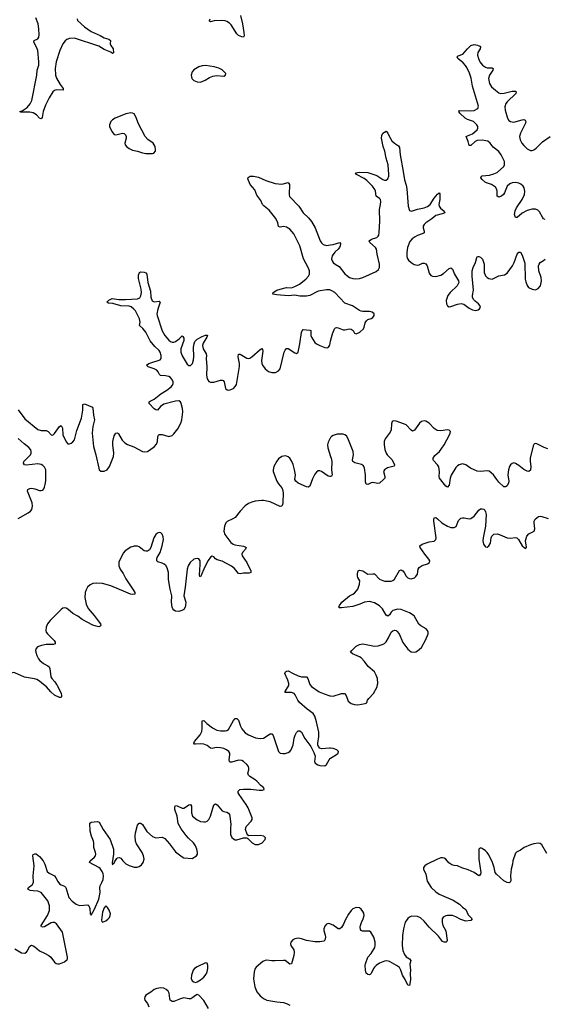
# Model space of a CAD drawing. Header units: inches. Extents: x 1843750 to 1959452, y 907112 to 1016326.
# Tile 25 of 137: x 1896249 to 1902578, y 936140 to 948020. Entities that reach past the tile are written whole.
import ezdxf

# ---------------------------------------------------------------- set-up
doc = ezdxf.new("R2010")
doc.units = ezdxf.units.IN
doc.header["$MEASUREMENT"] = 0
for name, color, linetype in [('B8993', 7, 'Continuous'), ('B8994', 7, 'Continuous'), ('B9903', 7, 'Continuous'), ('B9904', 7, 'Continuous')]:
    doc.layers.add(name, color=color, linetype=linetype)

msp = doc.modelspace()

# ---------------------------------------------------------------- linework, layer by layer
at = {"layer": 'B8993', "color": 6, "elevation": 600}
for points in [[(1896694, 940000), (1896700, 939990), (1896749, 939890), (1896755, 939865), (1896755, 939850), (1896750, 939843), (1896730, 939842), (1896670, 939871), (1896624, 939910), (1896572, 939972), (1896537, 940000)], [(1900000, 939231), (1899988, 939232), (1899890, 939223), (1899870, 939230), (1899854, 939250), (1899844, 939270), (1899844, 939290), (1899860, 939370), (1899858, 939422), (1899830, 939550), (1899810, 939615), (1899789, 939650), (1899719, 939699), (1899623, 939783), (1899603, 939810), (1899574, 939874), (1899561, 939890), (1899530, 939901), (1899450, 939902), (1899450, 939914), (1899495, 939985), (1899496, 940000)], [(1899751, 940000), (1899770, 939973), (1899864, 939910), (1899924, 939884), (1899990, 939862), (1900000, 939861)], [(1896191, 936811), (1896270, 936760), (1896310, 936757), (1896330, 936769), (1896339, 936781), (1896370, 936842), (1896390, 936852), (1896410, 936847), (1896430, 936834), (1896490, 936786), (1896550, 936759), (1896600, 936730), (1896623, 936710), (1896670, 936650), (1896690, 936633), (1896710, 936627), (1896730, 936628), (1896789, 936651), (1896820, 936680), (1896825, 936690), (1896827, 936710), (1896765, 937010), (1896692, 937112), (1896670, 937127), (1896650, 937128), (1896630, 937122), (1896550, 937075), (1896530, 937069), (1896513, 937073), (1896510, 937082), (1896509, 937090), (1896584, 937210), (1896608, 937270), (1896608, 937330), (1896590, 937390), (1896510, 937490), (1896470, 937506), (1896410, 937508), (1896374, 937514), (1896347, 937530), (1896357, 937550), (1896398, 937582), (1896416, 937610), (1896413, 937690), (1896423, 937810), (1896409, 937931), (1896413, 937947), (1896430, 937957), (1896450, 937954), (1896490, 937924), (1896532, 937870), (1896551, 937830), (1896582, 937742), (1896604, 937724), (1896670, 937690), (1896687, 937667), (1896710, 937620), (1896730, 937595), (1896750, 937580), (1896790, 937565), (1896807, 937550), (1896844, 937430), (1896883, 937383), (1896930, 937350), (1896970, 937334), (1897070, 937339), (1897084, 937330), (1897096, 937296), (1897099, 937230), (1897110, 937216), (1897150, 937286), (1897202, 937410), (1897220, 937490), (1897215, 937550), (1897220, 937570), (1897242, 937610), (1897255, 937645), (1897260, 937690), (1897256, 937716), (1897244, 937744), (1897219, 937779), (1897206, 937790), (1897091, 937850), (1897099, 937870), (1897148, 937910), (1897162, 937930), (1897167, 937950), (1897164, 937970), (1897143, 938030), (1897142, 938090), (1897138, 938110), (1897114, 938170), (1897100, 938230), (1897095, 938325), (1897110, 938339), (1897184, 938344), (1897210, 938336), (1897257, 938250), (1897339, 938130), (1897381, 938010), (1897381, 937950), (1897365, 937845), (1897370, 937822), (1897381, 937839), (1897390, 937844), (1897397, 937863), (1897422, 937898), (1897430, 937906), (1897450, 937913), (1897470, 937905), (1897494, 937870), (1897530, 937836), (1897570, 937814), (1897630, 937793), (1897667, 937793), (1897690, 937802), (1897717, 937823), (1897737, 937850), (1897749, 937890), (1897743, 937930), (1897726, 937970), (1897657, 938077), (1897645, 938110), (1897641, 938170), (1897645, 938210), (1897670, 938302), (1897690, 938324), (1897710, 938324), (1897730, 938309), (1897785, 938225), (1897850, 938165), (1897890, 938150), (1897970, 938155), (1897999, 938139), (1898057, 938077), (1898130, 937980), (1898210, 937920), (1898230, 937909), (1898330, 937898), (1898384, 937930), (1898395, 937950), (1898395, 937970), (1898388, 938010), (1898372, 938050), (1898345, 938090), (1898284, 938144), (1898257, 938177), (1898198, 938258), (1898163, 938323), (1898147, 938410), (1898119, 938490), (1898119, 938521), (1898130, 938539), (1898150, 938536), (1898210, 938507), (1898230, 938508), (1898250, 938518), (1898290, 938548), (1898310, 938552), (1898323, 938530), (1898320, 938450), (1898335, 938410), (1898390, 938364), (1898430, 938347), (1898470, 938340), (1898490, 938341), (1898510, 938349), (1898530, 938368), (1898552, 938410), (1898590, 938547), (1898610, 938560), (1898630, 938546), (1898690, 938474), (1898710, 938465), (1898750, 938459), (1898767, 938447), (1898779, 938430), (1898785, 938410), (1898798, 938310), (1898792, 938270), (1898791, 938190), (1898810, 938152), (1898830, 938135), (1898850, 938126), (1898870, 938125), (1898950, 938149), (1898989, 938149), (1899002, 938142), (1899055, 938090), (1899089, 938069), (1899130, 938070), (1899174, 938090), (1899211, 938130), (1899215, 938150), (1899196, 938170), (1899150, 938176), (1899013, 938173), (1899001, 938181), (1898994, 938194), (1898975, 938250), (1898976, 938270), (1898984, 938290), (1899040, 938350), (1899052, 938370), (1899055, 938390), (1899005, 938510), (1898982, 938550), (1898895, 938670), (1898886, 938690), (1898885, 938710), (1898904, 938730), (1898950, 938737), (1899036, 938736), (1899137, 938723), (1899177, 938723), (1899197, 938730), (1899195, 938750), (1899158, 938778), (1899110, 938833), (1899089, 938850), (1899027, 938887), (1899010, 938903), (1899003, 938930), (1899014, 938970), (1899014, 938990), (1899008, 939010), (1898990, 939034), (1898950, 939069), (1898930, 939080), (1898890, 939086), (1898810, 939060), (1898790, 939060), (1898782, 939070), (1898778, 939090), (1898786, 939150), (1898785, 939170), (1898773, 939190), (1898743, 939210), (1898710, 939227), (1898670, 939236), (1898621, 939239), (1898570, 939228), (1898550, 939230), (1898510, 939264), (1898470, 939279), (1898430, 939283), (1898370, 939278), (1898360, 939280), (1898349, 939290), (1898359, 939310), (1898426, 939390), (1898446, 939430), (1898450, 939470), (1898450, 939559), (1898470, 939564), (1898508, 939528), (1898577, 939477), (1898628, 939448), (1898670, 939440), (1898730, 939441), (1898750, 939443), (1898770, 939454), (1898830, 939565), (1898850, 939587), (1898870, 939589), (1898890, 939568), (1898914, 939494), (1898930, 939462), (1898970, 939416), (1899010, 939390), (1899096, 939356), (1899150, 939345), (1899190, 939353), (1899270, 939403), (1899290, 939404), (1899298, 939398), (1899313, 939373), (1899370, 939190), (1899393, 939170), (1899425, 939165), (1899450, 939167), (1899490, 939179), (1899510, 939192), (1899524, 939210), (1899548, 939270), (1899559, 939350), (1899572, 939388), (1899590, 939420), (1899610, 939440), (1899630, 939441), (1899650, 939422), (1899690, 939346), (1899761, 939250), (1899798, 939178), (1899813, 939133), (1899807, 939070), (1899810, 939061), (1899815, 939050), (1899844, 939030), (1899870, 939021), (1899930, 939018), (1899950, 939033), (1899981, 939090), (1899995, 939105), (1900000, 939109)], [(1900000, 937108), (1899990, 937112), (1899970, 937113), (1899950, 937106), (1899930, 937083), (1899920, 937050), (1899920, 937030), (1899936, 936976), (1899939, 936950), (1899930, 936912), (1899917, 936903), (1899870, 936893), (1899810, 936895), (1899711, 936911), (1899650, 936931), (1899610, 936937), (1899570, 936930), (1899544, 936916), (1899520, 936890), (1899516, 936870), (1899522, 936850), (1899556, 936796), (1899562, 936770), (1899557, 936730), (1899530, 936630), (1899510, 936625), (1899450, 936667), (1899430, 936670), (1899330, 936663), (1899290, 936664), (1899230, 936673), (1899210, 936670), (1899184, 936656), (1899101, 936590), (1899088, 936570), (1899077, 936530), (1899071, 936449), (1899084, 936350), (1899111, 936290), (1899150, 936241), (1899190, 936210), (1899230, 936191), (1899350, 936169), (1899430, 936162), (1899470, 936150), (1899510, 936130)], [(1898529, 936090), (1898470, 936187), (1898410, 936250), (1898390, 936260), (1898370, 936248), (1898339, 936221), (1898312, 936208), (1898290, 936206), (1898230, 936218), (1898190, 936208), (1898110, 936175), (1898090, 936174), (1898065, 936190), (1898059, 936210), (1898053, 936273), (1898039, 936299), (1898018, 936318), (1897990, 936333), (1897950, 936339), (1897902, 936330), (1897870, 936318), (1897830, 936286), (1897773, 936250), (1897758, 936230), (1897753, 936210), (1897760, 936190), (1897791, 936150), (1897806, 936110)]]:
    msp.add_lwpolyline(points, dxfattribs=at)
for points in [[(1897290, 937327), (1897270, 937305), (1897250, 937252), (1897235, 937155), (1897240, 937140), (1897250, 937130), (1897290, 937149), (1897313, 937167), (1897331, 937189), (1897342, 937210), (1897344, 937230), (1897330, 937275), (1897310, 937307)], [(1898490, 936639), (1898390, 936592), (1898358, 936570), (1898342, 936550), (1898320, 936490), (1898316, 936450), (1898330, 936424), (1898350, 936410), (1898370, 936404), (1898390, 936410), (1898430, 936436), (1898470, 936469), (1898497, 936503), (1898510, 936530), (1898518, 936570), (1898518, 936610), (1898510, 936635)]]:
    msp.add_lwpolyline(points, close=True, dxfattribs=at)
at = {"layer": 'B8994', "color": 6, "elevation": 600}
for points in [[(1896942, 948030), (1896948, 948010), (1897030, 947933), (1897110, 947878), (1897222, 947830), (1897270, 947800), (1897326, 947786), (1897346, 947770), (1897341, 947730), (1897349, 947709), (1897375, 947670), (1897379, 947621), (1897370, 947610), (1897347, 947627), (1897270, 947659), (1897202, 947702), (1896910, 947797), (1896850, 947794), (1896819, 947781), (1896796, 947764), (1896768, 947730), (1896732, 947648), (1896691, 947510), (1896678, 947430), (1896683, 947350), (1896694, 947314), (1896737, 947237), (1896772, 947190), (1896773, 947170), (1896690, 947175), (1896670, 947167), (1896650, 947149), (1896604, 947076), (1896560, 946990), (1896531, 946910), (1896521, 946839), (1896510, 946822), (1896490, 946833), (1896452, 946872), (1896410, 946896), (1896370, 946904), (1896263, 946903), (1896250, 946910), (1896280, 946920), (1896339, 946961), (1896376, 947004), (1896397, 947043), (1896456, 947350), (1896461, 947410), (1896479, 947470), (1896480, 947510), (1896469, 947649), (1896453, 947690), (1896419, 947750), (1896422, 947770), (1896467, 947790), (1896481, 947810), (1896485, 947835), (1896482, 947910), (1896474, 947970), (1896442, 948042)], [(1898912, 948070), (1898937, 947970), (1898955, 947865), (1898956, 947824), (1898950, 947808), (1898928, 947812), (1898890, 947827), (1898870, 947848), (1898799, 947959), (1898779, 947979), (1898750, 947999), (1898727, 948007), (1898689, 948011), (1898594, 948006), (1898550, 947994), (1898541, 948001), (1898540, 948010), (1898548, 948030)], [(1900000, 944755), (1899990, 944759), (1899950, 944761), (1899850, 944743), (1899750, 944692), (1899710, 944683), (1899630, 944684), (1899570, 944694), (1899490, 944688), (1899350, 944698), (1899304, 944710), (1899306, 944730), (1899350, 944755), (1899391, 944770), (1899469, 944789), (1899530, 944786), (1899570, 944801), (1899626, 944830), (1899701, 944890), (1899735, 944925), (1899746, 944950), (1899745, 944990), (1899731, 945030), (1899674, 945134), (1899627, 945290), (1899556, 945436), (1899510, 945491), (1899470, 945518), (1899430, 945524), (1899390, 945516), (1899370, 945526), (1899364, 945570), (1899339, 945619), (1899260, 945720), (1899198, 945770), (1899180, 945790), (1899159, 945839), (1899110, 945901), (1899085, 945965), (1899028, 946030), (1899002, 946098), (1899006, 946114), (1899028, 946132), (1899070, 946130), (1899130, 946120), (1899218, 946078), (1899330, 946044), (1899410, 946035), (1899490, 946056), (1899503, 946030), (1899499, 945910), (1899505, 945885), (1899615, 945770), (1899671, 945690), (1899734, 945630), (1899770, 945584), (1899812, 945510), (1899876, 945350), (1899890, 945326), (1899910, 945307), (1899950, 945297), (1900000, 945304)], [(1896231, 943311), (1896310, 943202), (1896470, 943077), (1896510, 943065), (1896570, 943065), (1896593, 943053), (1896630, 943011), (1896650, 943008), (1896670, 943026), (1896730, 943110), (1896750, 943125), (1896764, 943090), (1896769, 943010), (1896810, 942928), (1896830, 942903), (1896850, 942902), (1896870, 942909), (1896890, 942925), (1896910, 942950), (1896937, 943063), (1896995, 943210), (1897010, 943310), (1897010, 943378), (1897030, 943385), (1897126, 943346), (1897133, 943333), (1897138, 943250), (1897151, 943190), (1897133, 943110), (1897125, 943030), (1897138, 942870), (1897166, 942770), (1897202, 942610), (1897210, 942589), (1897230, 942573), (1897270, 942571), (1897305, 942590), (1897332, 942630), (1897365, 942710), (1897379, 942750), (1897384, 942790), (1897374, 942890), (1897374, 942930), (1897390, 942999), (1897410, 943029), (1897430, 943033), (1897443, 943023), (1897486, 942946), (1897516, 942916), (1897550, 942894), (1897626, 942866), (1897730, 942811), (1897750, 942805), (1897790, 942809), (1897870, 942867), (1897900, 942900), (1897911, 942930), (1897917, 942990), (1897927, 943013), (1897967, 943013), (1898050, 942992), (1898090, 943004), (1898110, 943022), (1898157, 943083), (1898193, 943150), (1898207, 943190), (1898219, 943290), (1898215, 943330), (1898199, 943390), (1898189, 943409), (1898170, 943420), (1898130, 943419), (1897990, 943379), (1897949, 943351), (1897910, 943309), (1897890, 943311), (1897870, 943326), (1897813, 943390), (1897813, 943410), (1897823, 943417), (1897870, 943442), (1897950, 943504), (1898026, 943550), (1898076, 943590), (1898094, 943610), (1898102, 943630), (1898102, 943650), (1898094, 943670), (1898070, 943701), (1898050, 943714), (1898010, 943723), (1897947, 943727), (1897937, 943737), (1897921, 943770), (1897903, 943790), (1897870, 943808), (1897800, 943830), (1897778, 943850), (1897807, 943870), (1897830, 943879), (1897944, 943916), (1897957, 943930), (1897956, 943970), (1897943, 944010), (1897930, 944029), (1897878, 944078), (1897825, 944145), (1897771, 944251), (1897734, 944294), (1897696, 944330), (1897701, 944370), (1897695, 944410), (1897645, 944505), (1897628, 944528), (1897596, 944556), (1897570, 944565), (1897470, 944568), (1897374, 944594), (1897320, 944600), (1897301, 944610), (1897323, 944637), (1897366, 944654), (1897445, 944645), (1897524, 944644), (1897670, 944650), (1897697, 944663), (1897711, 944689), (1897719, 944730), (1897715, 944770), (1897682, 944898), (1897682, 944938), (1897694, 944970), (1897710, 944976), (1897752, 944972), (1897770, 944965), (1897783, 944950), (1897797, 944850), (1897826, 944746), (1897831, 944670), (1897848, 944628), (1897870, 944617), (1897930, 944622), (1897942, 944610), (1897914, 944526), (1897905, 944470), (1897906, 944450), (1897970, 944265), (1897999, 944210), (1898050, 944153), (1898070, 944137), (1898090, 944129), (1898110, 944129), (1898130, 944137), (1898172, 944168), (1898210, 944207), (1898219, 944199), (1898230, 944177), (1898229, 944150), (1898195, 944050), (1898192, 944010), (1898210, 943962), (1898270, 943865), (1898290, 943849), (1898309, 943849), (1898332, 943870), (1898346, 943914), (1898350, 943950), (1898347, 944070), (1898354, 944110), (1898364, 944136), (1898390, 944165), (1898450, 944199), (1898490, 944215), (1898514, 944214), (1898508, 944190), (1898462, 944118), (1898453, 944090), (1898463, 944050), (1898498, 943990), (1898503, 943970), (1898499, 943930), (1898506, 943830), (1898503, 943730), (1898510, 943686), (1898530, 943655), (1898550, 943645), (1898590, 943647), (1898670, 943670), (1898690, 943671), (1898705, 943665), (1898718, 943650), (1898731, 943571), (1898753, 943553), (1898770, 943550), (1898790, 943554), (1898828, 943570), (1898850, 943593), (1898863, 943617), (1898903, 943837), (1898903, 943870), (1898885, 943950), (1898890, 943984), (1898910, 943986), (1898990, 943937), (1899010, 943933), (1899024, 943936), (1899051, 943950), (1899150, 944041), (1899171, 944051), (1899179, 944039), (1899182, 944022), (1899167, 943907), (1899172, 943872), (1899180, 943850), (1899210, 943809), (1899250, 943773), (1899290, 943762), (1899336, 943764), (1899370, 943781), (1899391, 943809), (1899441, 944010), (1899450, 944034), (1899465, 944050), (1899470, 944054), (1899490, 944053), (1899570, 944000), (1899590, 943994), (1899610, 944009), (1899630, 944108), (1899650, 944246), (1899656, 944264), (1899670, 944282), (1899750, 944275), (1899761, 944270), (1899763, 944210), (1899769, 944190), (1899810, 944126), (1899830, 944110), (1899870, 944087), (1899930, 944064), (1899959, 944061), (1899973, 944067), (1899989, 944091), (1900000, 944139)], [(1896230, 942000), (1896352, 942068), (1896381, 942090), (1896394, 942110), (1896402, 942150), (1896398, 942190), (1896343, 942330), (1896347, 942350), (1896370, 942363), (1896390, 942366), (1896430, 942360), (1896490, 942341), (1896510, 942339), (1896530, 942345), (1896541, 942359), (1896550, 942381), (1896558, 942410), (1896563, 942457), (1896563, 942590), (1896550, 942621), (1896530, 942641), (1896510, 942653), (1896470, 942661), (1896330, 942643), (1896309, 942650), (1896294, 942670), (1896299, 942690), (1896360, 942750), (1896378, 942770), (1896387, 942790), (1896388, 942810), (1896383, 942830), (1896360, 942860), (1896302, 942902), (1896230, 942967)], [(1900000, 942978), (1899993, 942970), (1899970, 942924), (1899964, 942890), (1899967, 942853), (1900000, 942748)], [(1900000, 942510), (1899990, 942507), (1899970, 942513), (1899890, 942567), (1899870, 942576), (1899850, 942575), (1899830, 942562), (1899810, 942535), (1899782, 942478), (1899750, 942391), (1899730, 942379), (1899710, 942382), (1899608, 942428), (1899579, 942450), (1899570, 942470), (1899575, 942530), (1899566, 942590), (1899550, 942651), (1899530, 942699), (1899509, 942729), (1899490, 942745), (1899470, 942754), (1899450, 942757), (1899410, 942749), (1899370, 942721), (1899350, 942695), (1899316, 942630), (1899306, 942590), (1899308, 942570), (1899351, 942451), (1899370, 942421), (1899412, 942372), (1899421, 942350), (1899427, 942310), (1899424, 942190), (1899420, 942170), (1899410, 942152), (1899390, 942147), (1899270, 942202), (1899190, 942218), (1899170, 942220), (1899090, 942211), (1899050, 942200), (1899010, 942183), (1898970, 942154), (1898910, 942090), (1898847, 942013), (1898822, 941998), (1898753, 941967), (1898738, 941950), (1898721, 941910), (1898714, 941850), (1898723, 941810), (1898795, 941710), (1898823, 941690), (1898843, 941683), (1898948, 941668), (1898970, 941661), (1898983, 941650), (1898973, 941630), (1898937, 941590), (1898930, 941570), (1898932, 941550), (1898991, 941470), (1899038, 941370), (1899037, 941350), (1899017, 941343), (1898950, 941343), (1898910, 941335), (1898890, 941337), (1898839, 941399), (1898806, 941426), (1898690, 941488), (1898630, 941502), (1898613, 941513), (1898590, 941538), (1898570, 941546), (1898550, 941535), (1898525, 941495), (1898483, 941417), (1898430, 941299), (1898422, 941302), (1898417, 941317), (1898428, 941448), (1898427, 941490), (1898410, 941515), (1898390, 941519), (1898351, 941509), (1898307, 941470), (1898282, 941430), (1898268, 941392), (1898247, 941173), (1898230, 941070), (1898252, 940992), (1898251, 940950), (1898245, 940930), (1898230, 940905), (1898205, 940890), (1898170, 940880), (1898130, 940884), (1898110, 940895), (1898096, 940910), (1898089, 940930), (1898081, 940990), (1898084, 941070), (1898063, 941150), (1898046, 941266), (1898044, 941350), (1898030, 941406), (1898014, 941434), (1897994, 941450), (1897970, 941462), (1897917, 941477), (1897905, 941490), (1897904, 941510), (1897909, 941530), (1897943, 941590), (1897970, 941671), (1897983, 941750), (1897981, 941781), (1897970, 941811), (1897950, 941827), (1897930, 941831), (1897910, 941825), (1897890, 941807), (1897866, 941770), (1897833, 941650), (1897815, 941625), (1897790, 941609), (1897770, 941606), (1897750, 941612), (1897690, 941658), (1897670, 941667), (1897630, 941669), (1897590, 941654), (1897520, 941610), (1897496, 941584), (1897447, 941473), (1897444, 941430), (1897461, 941390), (1897497, 941337), (1897530, 941272), (1897627, 941130), (1897637, 941110), (1897637, 941090), (1897615, 941085), (1897588, 941090), (1897530, 941111), (1897350, 941190), (1897250, 941218), (1897170, 941223), (1897130, 941217), (1897098, 941202), (1897067, 941173), (1897050, 941141), (1897041, 941110), (1897036, 941050), (1897050, 940966), (1897074, 940914), (1897148, 940830), (1897210, 940750), (1897224, 940730), (1897228, 940710), (1897219, 940701), (1897204, 940696), (1897170, 940701), (1897130, 940716), (1897003, 940783), (1896950, 940821), (1896890, 940856), (1896830, 940908), (1896810, 940920), (1896790, 940924), (1896770, 940919), (1896750, 940905), (1896615, 940770), (1896585, 940730), (1896570, 940690), (1896566, 940650), (1896569, 940630), (1896585, 940610), (1896666, 940530), (1896677, 940510), (1896678, 940490), (1896658, 940482), (1896570, 940482), (1896513, 940470), (1896466, 940454), (1896447, 940433), (1896441, 940410), (1896443, 940390), (1896456, 940350), (1896477, 940310), (1896493, 940290), (1896538, 940250), (1896590, 940222), (1896603, 940210), (1896611, 940190), (1896626, 940090), (1896637, 940070), (1896675, 940030), (1896694, 940000)], [(1899496, 940000), (1899497, 940010), (1899485, 940050), (1899448, 940130), (1899455, 940150), (1899470, 940160), (1899490, 940164), (1899550, 940130), (1899610, 940103), (1899650, 940093), (1899711, 940091), (1899727, 940070), (1899744, 940010), (1899751, 940000)], [(1896537, 940000), (1896490, 940039), (1896457, 940057), (1896427, 940067), (1896309, 940089), (1896190, 940140), (1896170, 940143), (1896132, 940128), (1896050, 940056), (1896001, 940000)]]:
    msp.add_lwpolyline(points, dxfattribs=at)
at = {"layer": 'B8994', "color": 6, "elevation": 700}
for points in [[(1898490, 947465), (1898450, 947462), (1898410, 947451), (1898350, 947413), (1898330, 947390), (1898319, 947350), (1898321, 947330), (1898327, 947310), (1898350, 947285), (1898390, 947269), (1898430, 947265), (1898486, 947290), (1898538, 947322), (1898580, 947340), (1898627, 947347), (1898710, 947340), (1898734, 947350), (1898736, 947370), (1898690, 947414), (1898650, 947434), (1898595, 947450)], [(1897590, 946894), (1897530, 946882), (1897400, 946830), (1897367, 946810), (1897349, 946791), (1897332, 946750), (1897333, 946730), (1897362, 946670), (1897390, 946636), (1897410, 946632), (1897490, 946650), (1897510, 946646), (1897526, 946630), (1897532, 946610), (1897532, 946590), (1897519, 946530), (1897521, 946510), (1897536, 946490), (1897570, 946464), (1897610, 946444), (1897672, 946432), (1897730, 946412), (1897770, 946404), (1897850, 946405), (1897869, 946411), (1897887, 946433), (1897889, 946451), (1897882, 946490), (1897858, 946530), (1897794, 946574), (1897762, 946610), (1897684, 946764), (1897650, 946849), (1897630, 946884), (1897610, 946893)]]:
    msp.add_lwpolyline(points, close=True, dxfattribs=at)
at = {"layer": 'B9903', "color": 6, "elevation": 600}
for points in [[(1900000, 939861), (1900030, 939857), (1900130, 939890), (1900169, 939889), (1900186, 939866), (1900210, 939799), (1900249, 939769), (1900290, 939757), (1900330, 939754), (1900419, 939770), (1900430, 939774), (1900437, 939783), (1900446, 939810), (1900460, 939830), (1900516, 939890), (1900560, 939970), (1900567, 940000)], [(1900000, 939109), (1900017, 939123), (1900070, 939152), (1900091, 939169), (1900094, 939190), (1900074, 939210), (1900030, 939226), (1900000, 939231)], [(1902610, 937958), (1902550, 938063), (1902530, 938081), (1902505, 938085), (1902450, 938078), (1902410, 938064), (1902336, 938030), (1902290, 937998), (1902244, 937976), (1902230, 937962), (1902198, 937870), (1902193, 937830), (1902177, 937770), (1902171, 937691), (1902174, 937630), (1902166, 937614), (1902150, 937605), (1902130, 937608), (1902089, 937630), (1902000, 937710), (1901987, 937730), (1901975, 937790), (1901955, 937850), (1901910, 937944), (1901890, 937972), (1901870, 937991), (1901830, 938020), (1901810, 938027), (1901799, 938021), (1901789, 938010), (1901788, 937892), (1901811, 937730), (1901809, 937710), (1901802, 937698), (1901790, 937690), (1901730, 937730), (1901661, 937761), (1901585, 937785), (1901530, 937809), (1901490, 937815), (1901464, 937824), (1901428, 937848), (1901390, 937890), (1901370, 937903), (1901350, 937907), (1901330, 937906), (1901290, 937891), (1901166, 937830), (1901135, 937810), (1901121, 937790), (1901121, 937770), (1901150, 937710), (1901166, 937626), (1901213, 937550), (1901270, 937496), (1901308, 937470), (1901478, 937398), (1901554, 937350), (1901591, 937311), (1901630, 937282), (1901660, 937220), (1901707, 937170), (1901691, 937150), (1901630, 937145), (1901570, 937165), (1901510, 937197), (1901470, 937211), (1901410, 937213), (1901390, 937209), (1901359, 937190), (1901347, 937170), (1901345, 937125), (1901355, 937090), (1901390, 937028), (1901405, 936910), (1901402, 936898), (1901393, 936890), (1901372, 936888), (1901350, 936896), (1901302, 936962), (1901191, 937071), (1901130, 937142), (1901083, 937183), (1901050, 937199), (1900975, 937205), (1900950, 937193), (1900930, 937176), (1900901, 937130), (1900878, 937050), (1900867, 936970), (1900864, 936850), (1900870, 936790), (1900890, 936742), (1900913, 936713), (1900952, 936690), (1900969, 936670), (1900955, 936625), (1900964, 936550), (1900960, 936510), (1900963, 936437), (1900950, 936367), (1900930, 936371), (1900899, 936439), (1900866, 936490), (1900848, 936550), (1900830, 936583), (1900795, 936610), (1900710, 936657), (1900677, 936663), (1900650, 936662), (1900590, 936638), (1900550, 936610), (1900531, 936590), (1900517, 936570), (1900490, 936510), (1900479, 936501), (1900470, 936496), (1900450, 936501), (1900430, 936515), (1900421, 936550), (1900418, 936610), (1900421, 936630), (1900448, 936710), (1900490, 936754), (1900534, 936826), (1900539, 936850), (1900538, 936890), (1900523, 936950), (1900486, 937010), (1900470, 937021), (1900383, 937023), (1900369, 937029), (1900362, 937042), (1900357, 937070), (1900359, 937090), (1900372, 937128), (1900393, 937170), (1900403, 937210), (1900399, 937239), (1900390, 937261), (1900370, 937287), (1900350, 937304), (1900310, 937307), (1900270, 937292), (1900247, 937273), (1900214, 937226), (1900178, 937162), (1900155, 937105), (1900130, 937065), (1900111, 937049), (1900090, 937052), (1900030, 937095), (1900000, 937108)]]:
    msp.add_lwpolyline(points, dxfattribs=at)
at = {"layer": 'B9904', "color": 6, "elevation": 600}
for points in [[(1902590, 945607), (1902570, 945618), (1902556, 945636), (1902522, 945702), (1902501, 945721), (1902470, 945733), (1902430, 945732), (1902370, 945719), (1902310, 945687), (1902250, 945634), (1902230, 945632), (1902217, 945670), (1902225, 945715), (1902242, 945750), (1902312, 945850), (1902341, 945910), (1902343, 945950), (1902334, 945990), (1902323, 946010), (1902295, 946035), (1902270, 946048), (1902230, 946056), (1902190, 946051), (1902161, 946039), (1902130, 946010), (1902097, 945930), (1902085, 945910), (1902062, 945890), (1902030, 945878), (1902010, 945889), (1902011, 945950), (1902007, 945970), (1901990, 945998), (1901941, 946030), (1901870, 946056), (1901828, 946090), (1901814, 946110), (1901821, 946130), (1901830, 946134), (1901916, 946144), (1901970, 946158), (1902010, 946177), (1902090, 946250), (1902098, 946270), (1902097, 946310), (1902058, 946390), (1902030, 946430), (1901961, 946481), (1901926, 946530), (1901895, 946555), (1901830, 946568), (1901770, 946561), (1901743, 946550), (1901690, 946503), (1901670, 946502), (1901659, 946550), (1901636, 946610), (1901650, 946620), (1901710, 946644), (1901746, 946670), (1901767, 946690), (1901777, 946710), (1901776, 946730), (1901766, 946750), (1901724, 946790), (1901701, 946801), (1901650, 946815), (1901623, 946830), (1901560, 946890), (1901547, 946913), (1901557, 946923), (1901690, 946919), (1901730, 946926), (1901777, 946950), (1901785, 946975), (1901710, 947218), (1901695, 947315), (1901676, 947376), (1901643, 947443), (1901626, 947466), (1901598, 947498), (1901536, 947550), (1901525, 947570), (1901538, 947582), (1901597, 947603), (1901650, 947670), (1901690, 947708), (1901730, 947720), (1901773, 947713), (1901802, 947702), (1901810, 947690), (1901804, 947670), (1901778, 947622), (1901774, 947590), (1901783, 947550), (1901802, 947510), (1901832, 947472), (1901867, 947447), (1901890, 947440), (1901950, 947437), (1901963, 947430), (1901958, 947410), (1901916, 947350), (1901903, 947310), (1901917, 947250), (1901940, 947210), (1901988, 947168), (1902030, 947138), (1902050, 947131), (1902094, 947134), (1902190, 947157), (1902230, 947156), (1902239, 947150), (1902234, 947130), (1902130, 947030), (1902115, 947010), (1902101, 946970), (1902105, 946930), (1902134, 946830), (1902150, 946805), (1902170, 946791), (1902210, 946784), (1902313, 946813), (1902330, 946815), (1902349, 946809), (1902354, 946790), (1902350, 946770), (1902289, 946650), (1902279, 946610), (1902286, 946570), (1902308, 946530), (1902330, 946500), (1902370, 946462), (1902410, 946443), (1902430, 946442), (1902450, 946448), (1902481, 946470), (1902556, 946544), (1902648, 946610)], [(1900000, 945304), (1900032, 945308), (1900110, 945332), (1900121, 945321), (1900117, 945290), (1900106, 945270), (1900090, 945250), (1900050, 945214), (1900020, 945170), (1900012, 945130), (1900017, 945110), (1900030, 945090), (1900054, 945070), (1900102, 945042), (1900170, 944955), (1900190, 944936), (1900230, 944911), (1900270, 944898), (1900305, 944895), (1900350, 944898), (1900390, 944908), (1900550, 944983), (1900576, 945004), (1900591, 945030), (1900591, 945070), (1900563, 945190), (1900554, 945250), (1900543, 945270), (1900474, 945330), (1900467, 945350), (1900494, 945370), (1900556, 945390), (1900574, 945406), (1900580, 945420), (1900586, 945454), (1900593, 945590), (1900589, 945730), (1900604, 945790), (1900607, 945827), (1900600, 945850), (1900590, 945864), (1900548, 945890), (1900540, 945950), (1900532, 945972), (1900507, 946010), (1900439, 946079), (1900404, 946104), (1900313, 946150), (1900301, 946170), (1900350, 946181), (1900450, 946175), (1900558, 946138), (1900630, 946090), (1900650, 946084), (1900670, 946085), (1900690, 946100), (1900702, 946130), (1900704, 946150), (1900696, 946270), (1900671, 946350), (1900654, 946434), (1900635, 946490), (1900616, 946590), (1900618, 946622), (1900630, 946650), (1900670, 946673), (1900690, 946651), (1900701, 946621), (1900739, 946559), (1900770, 946528), (1900818, 946498), (1900830, 946477), (1900839, 946390), (1900876, 946190), (1900890, 946087), (1900910, 946022), (1900918, 945978), (1900936, 945770), (1900950, 945717), (1900970, 945710), (1900990, 945714), (1901047, 945733), (1901130, 945750), (1901170, 945764), (1901200, 945790), (1901250, 945868), (1901290, 945915), (1901310, 945931), (1901319, 945919), (1901319, 945850), (1901307, 945790), (1901311, 945770), (1901326, 945746), (1901369, 945710), (1901380, 945690), (1901344, 945676), (1901270, 945657), (1901222, 945618), (1901147, 945570), (1901129, 945550), (1901118, 945530), (1901117, 945510), (1901130, 945470), (1901128, 945450), (1901106, 945434), (1901050, 945416), (1901019, 945401), (1900984, 945376), (1900957, 945343), (1900927, 945270), (1900918, 945210), (1900918, 945170), (1900924, 945144), (1900940, 945120), (1900970, 945091), (1901010, 945065), (1901050, 945056), (1901070, 945061), (1901110, 945081), (1901130, 945084), (1901150, 945075), (1901166, 945050), (1901190, 944961), (1901210, 944934), (1901230, 944924), (1901270, 944922), (1901330, 944939), (1901361, 944959), (1901430, 945019), (1901450, 945024), (1901470, 945010), (1901493, 944950), (1901544, 944870), (1901547, 944850), (1901525, 944810), (1901442, 944730), (1901415, 944690), (1901393, 944630), (1901398, 944590), (1901410, 944567), (1901430, 944557), (1901450, 944558), (1901530, 944589), (1901576, 944596), (1901608, 944588), (1901670, 944538), (1901710, 944520), (1901750, 944512), (1901781, 944519), (1901798, 944530), (1901807, 944550), (1901801, 944570), (1901786, 944590), (1901743, 944623), (1901724, 944644), (1901712, 944670), (1901710, 944690), (1901725, 944755), (1901707, 944927), (1901709, 944990), (1901720, 945030), (1901747, 945090), (1901763, 945150), (1901770, 945159), (1901779, 945161), (1901790, 945162), (1901810, 945156), (1901834, 945130), (1901852, 945070), (1901854, 944970), (1901870, 944930), (1901890, 944910), (1901910, 944898), (1901930, 944891), (1901950, 944890), (1902030, 944928), (1902099, 944941), (1902130, 944961), (1902193, 945050), (1902213, 945090), (1902250, 945191), (1902270, 945215), (1902290, 945216), (1902310, 945178), (1902344, 945084), (1902349, 944889), (1902356, 944856), (1902373, 944813), (1902389, 944789), (1902430, 944768), (1902470, 944761), (1902505, 944775), (1902532, 944810), (1902545, 944870), (1902539, 944910), (1902512, 944990), (1902510, 945050), (1902515, 945070), (1902530, 945090), (1902570, 945114), (1902588, 945132)], [(1900000, 944139), (1900021, 944230), (1900048, 944290), (1900060, 944300), (1900070, 944305), (1900090, 944301), (1900150, 944277), (1900170, 944277), (1900230, 944290), (1900250, 944287), (1900271, 944271), (1900290, 944237), (1900310, 944229), (1900351, 944249), (1900395, 944290), (1900406, 944310), (1900419, 944361), (1900433, 944387), (1900450, 944401), (1900490, 944413), (1900510, 944425), (1900524, 944450), (1900524, 944470), (1900502, 944490), (1900470, 944497), (1900390, 944498), (1900370, 944503), (1900350, 944511), (1900266, 944566), (1900170, 944601), (1900050, 944727), (1900015, 944750), (1900000, 944755)], [(1902621, 942841), (1902576, 942856), (1902490, 942903), (1902470, 942907), (1902458, 942902), (1902450, 942896), (1902443, 942877), (1902409, 942730), (1902408, 942690), (1902417, 942630), (1902410, 942584), (1902391, 942569), (1902370, 942573), (1902330, 942594), (1902270, 942641), (1902230, 942665), (1902210, 942671), (1902190, 942666), (1902170, 942649), (1902159, 942630), (1902148, 942590), (1902138, 942530), (1902149, 942451), (1902146, 942430), (1902130, 942394), (1902110, 942384), (1902090, 942385), (1902030, 942440), (1902005, 942470), (1901967, 942527), (1901911, 942571), (1901890, 942578), (1901810, 942570), (1901770, 942572), (1901688, 942608), (1901630, 942650), (1901590, 942659), (1901550, 942650), (1901530, 942638), (1901510, 942618), (1901455, 942525), (1901444, 942490), (1901430, 942402), (1901410, 942381), (1901390, 942392), (1901312, 942490), (1901308, 942510), (1901315, 942565), (1901306, 942626), (1901291, 942650), (1901242, 942702), (1901237, 942710), (1901236, 942730), (1901257, 942763), (1901313, 942810), (1901370, 942890), (1901435, 943010), (1901443, 943030), (1901445, 943050), (1901430, 943067), (1901411, 943071), (1901330, 943058), (1901285, 943065), (1901249, 943089), (1901190, 943152), (1901150, 943176), (1901130, 943179), (1901098, 943170), (1901071, 943150), (1901012, 943068), (1900990, 943057), (1900970, 943067), (1900910, 943130), (1900890, 943140), (1900790, 943174), (1900762, 943178), (1900750, 943176), (1900742, 943170), (1900735, 943145), (1900732, 943070), (1900719, 943041), (1900657, 942963), (1900647, 942930), (1900646, 942890), (1900655, 942835), (1900670, 942790), (1900684, 942770), (1900742, 942710), (1900771, 942650), (1900768, 942632), (1900687, 942613), (1900650, 942590), (1900640, 942570), (1900654, 942510), (1900653, 942490), (1900640, 942470), (1900590, 942429), (1900570, 942425), (1900510, 942435), (1900489, 942431), (1900450, 942412), (1900430, 942416), (1900422, 942442), (1900422, 942530), (1900410, 942610), (1900396, 942636), (1900373, 942653), (1900291, 942671), (1900268, 942688), (1900264, 942710), (1900278, 942770), (1900274, 942810), (1900208, 942970), (1900190, 942997), (1900170, 943012), (1900150, 943018), (1900078, 943018), (1900030, 943003), (1900010, 942990), (1900000, 942978)], [(1900000, 942748), (1900006, 942730), (1900014, 942690), (1900009, 942590), (1900019, 942530), (1900010, 942512), (1900000, 942510)], [(1900567, 940000), (1900570, 940010), (1900564, 940070), (1900551, 940110), (1900530, 940151), (1900454, 940214), (1900410, 940278), (1900370, 940321), (1900350, 940333), (1900265, 940370), (1900240, 940390), (1900255, 940410), (1900270, 940419), (1900310, 940462), (1900350, 940482), (1900370, 940487), (1900390, 940488), (1900530, 940463), (1900573, 940467), (1900635, 940485), (1900650, 940492), (1900670, 940515), (1900698, 940562), (1900730, 940630), (1900750, 940647), (1900770, 940653), (1900790, 940649), (1900801, 940641), (1900829, 940610), (1900870, 940505), (1900930, 940423), (1900970, 940394), (1901013, 940387), (1901030, 940391), (1901050, 940403), (1901095, 940445), (1901150, 940540), (1901177, 940610), (1901176, 940630), (1901170, 940650), (1901151, 940670), (1901090, 940705), (1901066, 940726), (1901009, 940829), (1900950, 940865), (1900850, 940902), (1900810, 940907), (1900750, 940890), (1900730, 940870), (1900710, 940838), (1900690, 940824), (1900670, 940835), (1900626, 940910), (1900590, 940948), (1900530, 940985), (1900470, 941001), (1900410, 940993), (1900352, 940968), (1900270, 940941), (1900130, 940922), (1900105, 940925), (1900101, 940930), (1900108, 940950), (1900135, 940990), (1900230, 941069), (1900270, 941087), (1900290, 941101), (1900313, 941127), (1900327, 941150), (1900348, 941210), (1900352, 941250), (1900330, 941290), (1900326, 941306), (1900325, 941335), (1900331, 941369), (1900350, 941376), (1900390, 941368), (1900450, 941330), (1900510, 941335), (1900530, 941332), (1900589, 941270), (1900650, 941247), (1900730, 941247), (1900750, 941253), (1900770, 941270), (1900830, 941374), (1900850, 941382), (1900870, 941370), (1900886, 941350), (1900910, 941304), (1900930, 941284), (1900950, 941276), (1900970, 941275), (1901013, 941287), (1901030, 941300), (1901049, 941330), (1901057, 941390), (1901068, 941412), (1901105, 941435), (1901170, 941455), (1901193, 941470), (1901196, 941490), (1901187, 941510), (1901135, 941570), (1901081, 941650), (1901077, 941670), (1901105, 941690), (1901190, 941718), (1901250, 941728), (1901270, 941749), (1901272, 941770), (1901244, 941970), (1901244, 941990), (1901250, 942009), (1901270, 942012), (1901290, 941999), (1901340, 941950), (1901410, 941908), (1901450, 941893), (1901490, 941893), (1901514, 941906), (1901543, 941977), (1901570, 942005), (1901590, 942011), (1901610, 942010), (1901670, 941997), (1901690, 942003), (1901730, 942029), (1901790, 942102), (1901810, 942117), (1901830, 942120), (1901850, 942113), (1901860, 942100), (1901870, 942080), (1901876, 942050), (1901870, 941910), (1901840, 941770), (1901837, 941730), (1901845, 941690), (1901864, 941664), (1901870, 941659), (1901890, 941657), (1901910, 941670), (1901930, 941702), (1901939, 941770), (1901947, 941790), (1901970, 941811), (1902010, 941817), (1902046, 941806), (1902130, 941767), (1902170, 941763), (1902230, 941772), (1902248, 941768), (1902268, 941748), (1902310, 941672), (1902350, 941640), (1902357, 941643), (1902363, 941657), (1902352, 941730), (1902366, 941790), (1902390, 941818), (1902430, 941835), (1902454, 941850), (1902464, 941876), (1902454, 941950), (1902455, 941970), (1902467, 941993), (1902510, 942024), (1902530, 942029), (1902550, 942027), (1902623, 942003)]]:
    msp.add_lwpolyline(points, dxfattribs=at)

doc.saveas('drawing.dxf')
